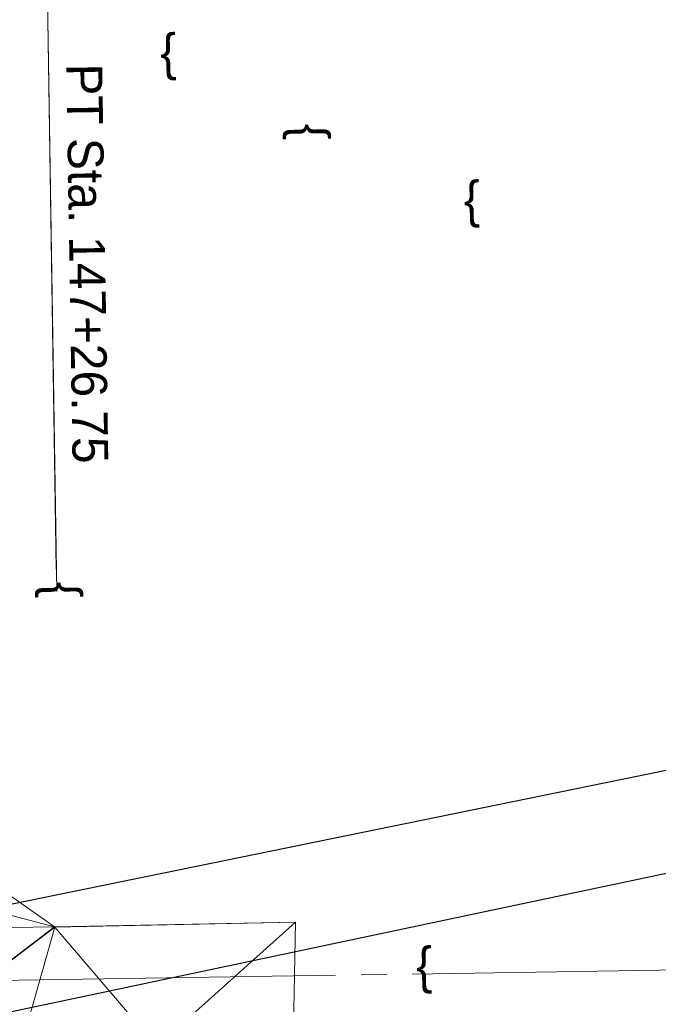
# Model space of a CAD drawing. Extents: x 2399984 to 2508823, y 556481 to 592637.
# Tile 114 of 158: x 2437685 to 2437810, y 564449 to 564642. Entities that reach past the tile are written whole.
import ezdxf
from ezdxf.enums import TextEntityAlignment as Align

# ---------------------------------------------------------------- set-up
doc = ezdxf.new("R2010")
doc.units = 0
doc.header["$MEASUREMENT"] = 0
doc.linetypes.add('cl20', pattern=[100, 5, -5, 80, -5, 5])
doc.linetypes.add('cl50', pattern=[100, 7.5, -7.5, 70, -7.5, 7.5])
for name, color, linetype, lineweight in [('DT_X_Triangles', 91, 'Continuous', 0), ('DV_X_Text', 7, 'Continuous', 0), ('GE_P_CL_50', 7, 'cl50', 13), ('RW_X_CL_20', 6, 'cl20', 0)]:
    doc.layers.add(name, color=color, linetype=linetype, lineweight=lineweight)
doc.layers.add('SC_Scratch1', color=7, linetype='Continuous', lineweight=0, plot=False)
doc.styles.add('Slanted-Normal LS 0.50', font='font31.shx', dxfattribs={"height": 0.14})
doc.styles.add('Style-font31', font='font31.shx')

msp = doc.modelspace()

# ---------------------------------------------------------------- linework, layer by layer
at = {"layer": 'GE_P_CL_50', "linetype": 'Continuous'}
for q in [(2437692.42, 564530.15), (2437692.35, 564534.54)]:
    msp.add_line((2437689.7, 564705.91), q, dxfattribs=at)
at = {"layer": 'RW_X_CL_20'}
msp.add_line((2438326.94, 564463.95), (2437236.58, 564447.08), dxfattribs=at)
at = {"layer": 'SC_Scratch1', "color": 2, "lineweight": 30}
for p, q in [((2437644.12, 564460.91), (2438376.22, 564610.43)), ((2437662.98, 564443.54), (2438384.21, 564595.97))]:
    msp.add_line(p, q, dxfattribs=at)

# ---------------------------------------------------------------- texts
at = {"layer": 'DV_X_Text', "style": 'Slanted-Normal LS 0.50'}
for rotation, p in [(181.089, (2437714.28, 564634.12)), (90.8865, (2437740.51, 564620.18)), (180.8865, (2437773.67, 564605.27)), (91.0387, (2437692.01, 564530.44)), (180.8865, (2437764.34, 564455.25))]:
    msp.add_text('}', height=7, rotation=rotation, dxfattribs=at).set_placement(p, align=Align.MIDDLE_CENTER)
at = {"layer": 'GE_P_CL_50', "linetype": 'Continuous', "style": 'Style-font31'}
msp.add_text('PT Sta. 147+26.75', height=7, rotation=270.8865, dxfattribs=at).set_placement((2437694.32, 564633.47))

# ---------------------------------------------------------------- meshes
at = {"layer": 'DT_X_Triangles'}
mesh = msp.add_polyface(dxfattribs=at)
corners = [(2437588.79, 564469.15), (2437597.83, 564471.78), (2437598.96, 564466.39), (2437591.63, 564462.69), (2437642.08, 564463.67), (2437609.3, 564439.44), (2437596.34, 564476.25), (2437599.17, 564479.58), (2437618.83, 564476.98), (2437630.71, 564471.1), (2437647.14, 564467.57), (2437606.59, 564493.1), (2437605.25, 564529.52), (2437605.1, 564493.09), (2437617.33, 564493.82), (2437642.28, 564493.1), (2437649.08, 564477.06), (2437660.29, 564472.62), (2437634.99, 564439.67), (2437660.17, 564440.21), (2437679.77, 564467.66), (2437692.02, 564464.47), (2437662.43, 564543.77), (2437671.71, 564491.39), (2437679.08, 564477.61), (2437692.03, 564464.41), (2437685.35, 564440.71), (2437676.24, 564472.46), (2437676.28, 564472.36), (2437680.44, 564472.58), (2437712.01, 564441.03), (2437739.16, 564465.36), (2437738.68, 564441.35)]
mesh.append_faces([[corners[k] for k in face] for face in [(0, 1, 2), (3, 2, 4), (3, 4, 5), (6, 7, 8), (6, 8, 1), (1, 8, 9), (1, 9, 2), (2, 9, 10), (2, 10, 4), (7, 11, 8), (7, 12, 13), (7, 13, 11), (13, 12, 11), (12, 14, 11), (11, 14, 8), (14, 15, 8), (8, 15, 16), (8, 16, 9), (9, 16, 17), (9, 17, 10), (18, 4, 19), (4, 10, 20), (4, 20, 21), (4, 21, 19), (15, 22, 23), (15, 23, 16), (10, 17, 20), (16, 23, 24), (16, 24, 17), (19, 25, 26), (19, 21, 25), (17, 24, 27), (17, 27, 28), (17, 28, 20), (27, 29, 28), (27, 24, 29), (28, 29, 20), (20, 29, 21), (26, 25, 30), (21, 31, 25), (25, 31, 30), (30, 31, 32)]])
mesh = msp.add_polyface(dxfattribs=at)
corners = [(2437540.76, 564279.01), (2437613.33, 564427.88), (2437657.83, 564366.95), (2437583.6, 564439.24), (2437609.3, 564439.44), (2437611.38, 564434.86), (2437642.08, 564463.67), (2437634.99, 564439.67), (2437613.46, 564430.72), (2437659.98, 564436.59), (2437655.64, 564431.41), (2437655.99, 564427.9), (2437651.27, 564416.57), (2437660.17, 564440.21), (2437682.62, 564420.69), (2437686.71, 564409.24), (2437676.46, 564382.64), (2437689.25, 564428.6), (2437691.71, 564432.58), (2437705.55, 564341.87), (2437681.05, 564322.31), (2437685.35, 564440.71), (2437697.36, 564438.09), (2437692.04, 564394.28), (2437723.83, 564357.47), (2437697.81, 564437.41), (2437712.01, 564441.03), (2437738.68, 564441.35), (2437736, 564367.86), (2437757.16, 564317.66)]
mesh.append_faces([[corners[k] for k in face] for face in [(0, 1, 2), (3, 4, 5), (3, 5, 1), (4, 6, 7), (4, 7, 5), (5, 8, 1), (5, 7, 9), (5, 9, 10), (5, 10, 8), (1, 8, 10), (1, 10, 11), (1, 11, 12), (1, 12, 2), (7, 13, 9), (12, 11, 14), (12, 14, 15), (12, 15, 16), (12, 16, 2), (10, 17, 11), (10, 9, 18), (10, 18, 17), (11, 17, 14), (2, 16, 19), (2, 19, 20), (9, 13, 21), (9, 21, 22), (9, 22, 18), (16, 15, 23), (16, 23, 24), (16, 24, 19), (14, 17, 25), (14, 25, 15), (21, 26, 22), (15, 25, 26), (15, 26, 23), (17, 18, 25), (18, 22, 25), (23, 26, 27), (23, 27, 28), (23, 28, 24), (22, 26, 25), (24, 28, 29)]])

doc.saveas('drawing.dxf')
